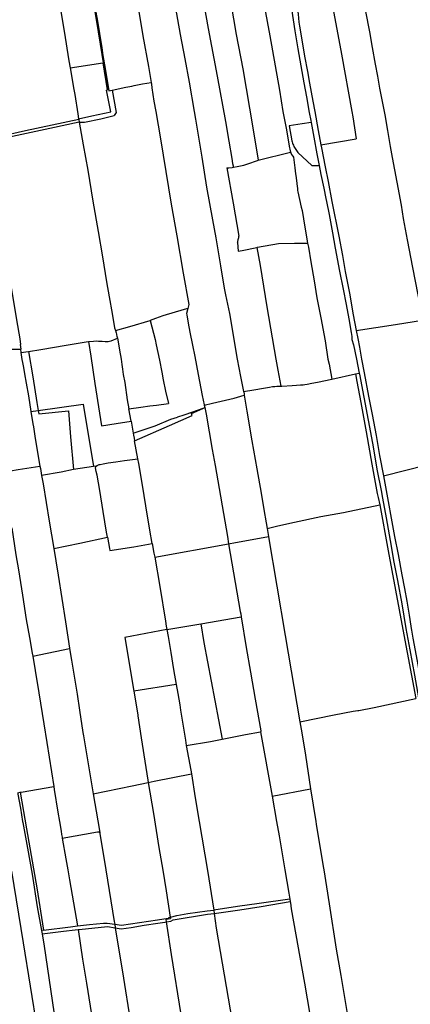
# Model space of a CAD drawing. Header units: inches. Extents: x 210911 to 224988, y 571697 to 586201.
# Tile 55 of 256: x 217189 to 217704, y 573322 to 574621. Entities that reach past the tile are written whole.
import ezdxf

# ---------------------------------------------------------------- set-up
doc = ezdxf.new("R2010")
doc.units = ezdxf.units.IN
doc.header["$MEASUREMENT"] = 0

msp = doc.modelspace()

# ---------------------------------------------------------------- linework, layer by layer
for points in [[(217328.265, 574735.58), (217331.59, 574716.4), (217335.67, 574691.43), (217345.25, 574637.01), (217351.52, 574599.85), (217359.04, 574559.47), (217362.258, 574538.44)], [(217271.803, 574727.976), (217275.617, 574705.823), (217277.917, 574693.741), (217280.434, 574680.924), (217286.015, 574650.261), (217291.413, 574619.339), (217297.231, 574584.052), (217298.784, 574574.072), (217301.78, 574556.608), (217306.726, 574527.234), (217310.936, 574528.118)], [(217272.45, 574716.737), (217285.67, 574644.93), (217292.63, 574605.09), (217297.21, 574575.27), (217298.987, 574564.2)], [(217231.333, 574702.397), (217232.05, 574698.57), (217237.49, 574664.87), (217242.25, 574637.33), (217247.56, 574605.84), (217253.86, 574566.66), (217255.416, 574557.605)], [(217502.436, 574693.97), (217509.88, 574649.73), (217518.95, 574599.66), (217525.88, 574560.31), (217531.68, 574528.04), (217536.27, 574500), (217536.27, 574499.96), (217540.71, 574475.94), (217544.59, 574454.1), (217544.99, 574452.07), (217545.21, 574450.34), (217545.75, 574448.24), (217545.83, 574447.72), (217545.98, 574447.19), (217546.291, 574446.4)], [(217537.302, 574700.805), (217537.845, 574697.811), (217538.867, 574687.374), (217539.825, 574680.712), (217541.524, 574670.493), (217544.087, 574654.164), (217547.377, 574635.427), (217551.914, 574606.376), (217555.653, 574582.509), (217563.959, 574537.666), (217567.201, 574519.13), (217570.922, 574498.564)], [(217632.979, 574697.611), (217636.215, 574679.872), (217641.205, 574653.566), (217645.143, 574632.098), (217650.327, 574605.19), (217653.918, 574584.2), (217657.803, 574562.432), (217660.773, 574546.699), (217663.764, 574530.64), (217665.833, 574519.892)], [(217459.892, 574685.63), (217460.1, 574684.4), (217464.21, 574661.37), (217474.46, 574601.57), (217483.18, 574556.1), (217496.67, 574478.25), (217503.365, 574435.622)], [(217592.951, 574685.007), (217600.8, 574643.71), (217613.26, 574575.62), (217626.99, 574500), (217628.26, 574492.97), (217632.905, 574464.082)], [(217551.623, 574673.248), (217552.269, 574667.01), (217554.289, 574643.785), (217556.16, 574628.288), (217557.331, 574617.825), (217558.127, 574612.365), (217563.044, 574583.81), (217564.839, 574573.09), (217568.612, 574552.773), (217571.335, 574537.467), (217575.701, 574513.744), (217578.065, 574499.992)], [(217392.38, 574648.96), (217400.62, 574601.64), (217406.59, 574569.42), (217412.29, 574538.9), (217418.92, 574500), (217420.64, 574489.86), (217429.29, 574439.86), (217435.37, 574400.07), (217443.25, 574356.97), (217447.65, 574333.29), (217453.92, 574296.67), (217458.61, 574267.16), (217460.52, 574258.13), (217465.61, 574233.47), (217475.82, 574173.5), (217480.42, 574150.32), (217484.343, 574130.91)], [(217432.24, 574639.075), (217437.73, 574609.34), (217449.45, 574546.62), (217460.31, 574486.98), (217464.64, 574460.92), (217468.8, 574437.87), (217469.76, 574431.22), (217471.015, 574426.515)], [(217255.416, 574557.605), (217298.664, 574564.151)], [(217298.664, 574564.151), (217298.987, 574564.2)], [(217298.664, 574564.151), (217304.337, 574528.501)], [(217298.987, 574564.2), (217304.01, 574532.91), (217304.86, 574528.595)], [(217255.416, 574557.605), (217260.34, 574528.96), (217261.578, 574522.251), (217265.727, 574497.093), (217266.705, 574490.463)], [(217310.936, 574528.118), (217329.14, 574531.94), (217336.83, 574533.62), (217340.06, 574534.34), (217350.94, 574536.49), (217362.258, 574538.44)], [(217362.258, 574538.44), (217362.61, 574536.14), (217363.26, 574531.14), (217366.08, 574513.69), (217368.42, 574500), (217374.59, 574464.01), (217388.89, 574377.94), (217396.18, 574335.87), (217404.4, 574286.99), (217411.85, 574245.43)], [(217309.155, 574499.431), (217303.467, 574528.345), (217304.337, 574528.501)], [(217304.337, 574528.501), (217304.86, 574528.595)], [(217310.936, 574528.118), (217316.036, 574498.733), (217313.715, 574494.554)], [(217665.833, 574519.892), (217670.428, 574495.591), (217674.177, 574474.741), (217677.699, 574453.986), (217680.459, 574439.288), (217686.61, 574406.999), (217692.142, 574376.586), (217694.726, 574358.75), (217700.258, 574330.861), (217707.174, 574294.038), (217714.198, 574258.135), (217719.548, 574229.918), (217720.449, 574224.749)], [(217266.705, 574490.463), (217284.153, 574494.094), (217309.155, 574499.431)], [(217570.922, 574498.564), (217572.88, 574488.315), (217573.386, 574485.595)], [(217578.065, 574499.992), (217582.49, 574474.974), (217586.221, 574456.08)], [(217266.828, 574489.626), (217196.52, 574474.54), (217161.37, 574466.6), (217152.399, 574464.903), (217160.552, 574419.374)], [(217267.375, 574485.915), (217261.31, 574484.62), (217234.66, 574479.08), (217197.73, 574470.94), (217158.45, 574462.55), (217157.9, 574462.23), (217157.54, 574461.75), (217157.36, 574461), (217157.28, 574460.48), (217157.25, 574460.1), (217157.22, 574459.07), (217157.23, 574458.12), (217162.58, 574427.36), (217163.583, 574419.988)], [(217266.705, 574490.463), (217266.828, 574489.626)], [(217266.828, 574489.626), (217267.375, 574485.915)], [(217267.375, 574485.915), (217274.519, 574485.8), (217296.029, 574490.487), (217313.715, 574494.554)], [(217267.375, 574485.915), (217272.77, 574455.93), (217278.68, 574422.5), (217285.45, 574381.87), (217292.4, 574341.87), (217298.33, 574308.38), (217303.479, 574275.381), (217307.137, 574255.353), (217311.034, 574233.659), (217314.158, 574214.57), (217315.184, 574211.25)], [(217573.386, 574485.595), (217561.741, 574483.729), (217544.595, 574481.119), (217547.965, 574461.525)], [(217573.386, 574485.595), (217576.98, 574466.294), (217581.131, 574444.322), (217584.114, 574428.825)], [(217547.965, 574461.525), (217548.351, 574459.965), (217548.81, 574458.424), (217549.339, 574456.907), (217549.939, 574455.416), (217550.608, 574453.954), (217551.344, 574452.526), (217552.146, 574451.133), (217553.012, 574449.779), (217553.94, 574448.467), (217554.929, 574447.199), (217555.975, 574445.979)], [(217586.221, 574456.08), (217632.905, 574464.082)], [(217503.365, 574435.622), (217546.291, 574446.4)], [(217546.291, 574446.4), (217546.41, 574446.1), (217546.55, 574445.68), (217547.15, 574444.3), (217547.62, 574443.4), (217548.69, 574441.55), (217549.08, 574441.16), (217550.07, 574439.65)], [(217555.975, 574445.979), (217574.381, 574428.626), (217584.114, 574428.825)], [(217586.221, 574456.08), (217587.008, 574452.099), (217591.906, 574427.145), (217596.002, 574407.499), (217600.89, 574381.294), (217609.874, 574335.519), (217614.82, 574310.189), (217618.475, 574288.872), (217623.991, 574260.21), (217629.057, 574231.903), (217632.949, 574211.336)], [(217471.015, 574426.515), (217475.94, 574427.31), (217484.72, 574429.29), (217489.83, 574430.79), (217502.45, 574435.23), (217503.365, 574435.622)], [(217550.07, 574439.65), (217551.834, 574425.498), (217552.814, 574417.91), (217553.03, 574415.75)], [(217151.714, 574420.763), (217153.35, 574409.79), (217153.72, 574407.66), (217153.81, 574407.28), (217153.83, 574407), (217156.48, 574390.25), (217161.41, 574362.94), (217167.56, 574328.02), (217173.45, 574293.92), (217179.68, 574254.88), (217184.81, 574225.24), (217188.99, 574200.03), (217190.02, 574192.52)], [(217462.148, 574425.505), (217463.15, 574425.52), (217464.83, 574425.71), (217469.25, 574426.23), (217471.015, 574426.515)], [(217462.148, 574425.505), (217470.339, 574379.088), (217477.894, 574335.706)], [(217584.114, 574428.825), (217586.407, 574416.913), (217589.97, 574399.023), (217592.744, 574385.396)], [(217553.03, 574415.75), (217554.53, 574405.37), (217555.11, 574400.73), (217555.22, 574399.65), (217555.48, 574396.48), (217555.48, 574395.74), (217555.77, 574394.05), (217557.84, 574383.82), (217560.34, 574373.71), (217561.37, 574369.47), (217563.54, 574358.5), (217568.29, 574329.02), (217568.782, 574326.212)], [(217592.744, 574385.396), (217593.77, 574381.32), (217597.09, 574364.07), (217601.47, 574340.03), (217605.25, 574319.56), (217610.93, 574289.28), (217615.47, 574265.49), (217619.52, 574245.41), (217623.01, 574226.48), (217626.2, 574208.32), (217626.87, 574203.34), (217627.19, 574200.03), (217627.29, 574199.34), (217629.31, 574192.1), (217633.23, 574173.5), (217636.844, 574154.894)], [(217476.27, 574327.174), (217476.54, 574328.27), (217477.34, 574331.31), (217477.83, 574333.88), (217477.894, 574335.706)], [(217476.27, 574327.174), (217477.275, 574315.864), (217482.2, 574316.74)], [(217482.2, 574316.74), (217501.791, 574320.687)], [(217501.791, 574320.687), (217502.75, 574320.88), (217530.458, 574326.124)], [(217501.791, 574320.687), (217506.17, 574297.09), (217514.81, 574242.32), (217526.92, 574173.5), (217529.56, 574159.05), (217533.211, 574137.639)], [(217530.458, 574326.124), (217551.416, 574326.156), (217568.782, 574326.212)], [(217568.782, 574326.212), (217569.7, 574320.97), (217573.2, 574301.66), (217577.42, 574276.57), (217581.11, 574254.39), (217586.17, 574227.98), (217591.85, 574197.6), (217595.58, 574173.5), (217597.07, 574166.87), (217600.801, 574146.997)], [(217410.592, 574240.102), (217409.146, 574239.7), (217394.162, 574235.529), (217377.677, 574230.718), (217368.033, 574227.044), (217360.849, 574224.308)], [(217410.592, 574240.102), (217409.073, 574233.673), (217409.205, 574231.796), (217411.256, 574220.848), (217413.525, 574209.048), (217416.992, 574191.76), (217419.758, 574176.978), (217424.167, 574153.204), (217426.032, 574143.858), (217429.766, 574125.541), (217432.128, 574113.015), (217432.227, 574112.579)], [(217411.85, 574245.43), (217410.592, 574240.102)], [(217315.184, 574211.25), (217334.417, 574216.264), (217360.864, 574224.253)], [(217360.864, 574224.253), (217360.849, 574224.308)], [(217360.864, 574224.253), (217367.585, 574199.322), (217369.013, 574192.234), (217373.148, 574172.071), (217376.272, 574156.177), (217378.086, 574146.297), (217381.329, 574131.316), (217385.318, 574114.968)], [(217632.949, 574211.336), (217684.499, 574219.101), (217720.449, 574224.749)], [(217315.184, 574211.25), (217316.11, 574208.25), (217316.46, 574206.19), (217316.58, 574205.53), (217316.94, 574203.74), (217317.46, 574202.24), (217317.774, 574201.055)], [(217632.949, 574211.336), (217634.998, 574200.512), (217636.978, 574189.004)], [(217279.578, 574196.632), (217286.138, 574197.218), (217289.694, 574197.486), (217293.069, 574197.281), (217297.595, 574196.991), (217301.871, 574196.754), (217305.598, 574196.621), (217307.252, 574196.881), (217309.562, 574197.736), (217317.774, 574201.055)], [(217317.774, 574201.055), (217318.37, 574198.74), (217320.79, 574185.28), (217322.65, 574173.5), (217323.6, 574166.3), (217324.46, 574160.08), (217325.4, 574153.2), (217327.45, 574142.44), (217330.92, 574119.75), (217332.816, 574107.992)], [(217086.816, 574188.465), (217097.17, 574187.333), (217107.293, 574186.144), (217113.944, 574185.759), (217126.481, 574185.849), (217145.449, 574186.207), (217164.016, 574186.492), (217177.053, 574186.577), (217189.808, 574186.678)], [(217189.808, 574186.678), (217190.736, 574186.685), (217190.02, 574192.52)], [(217189.808, 574186.678), (217190.522, 574182.073)], [(217200.613, 574183.646), (217216.67, 574186.15), (217250.27, 574191.76), (217276.47, 574196.355)], [(217276.47, 574196.355), (217279.578, 574196.632)], [(217279.578, 574196.632), (217282.569, 574177.235), (217288.167, 574141.251), (217294.203, 574102.136), (217296.893, 574085.539), (217316.024, 574088.536), (217336.082, 574091.8)], [(217636.978, 574189.004), (217640.01, 574173.5), (217643.38, 574155.38), (217649.1, 574124.51), (217653.89, 574100.36), (217658.98, 574072.47), (217663.6, 574046.35), (217668.987, 574019.303)], [(217190.522, 574182.073), (217200.613, 574183.646)], [(217190.522, 574182.073), (217191.96, 574172.79), (217192.65, 574169.07), (217193.3, 574164.48), (217194.24, 574159.68), (217195.29, 574153.96), (217197.38, 574141.65), (217200.4, 574125.11), (217203.835, 574104.188)], [(217200.613, 574183.646), (217206.064, 574150.13), (217211.606, 574116.265), (217213.39, 574105.556)], [(217533.211, 574137.639), (217534.82, 574137.62), (217548.54, 574138.75), (217554.29, 574139.05), (217559.46, 574139.33), (217562.81, 574139.65), (217565.09, 574139.82), (217568.26, 574140.22), (217574.53, 574141.51), (217581.96, 574143.01), (217600.801, 574146.997)], [(217600.801, 574146.997), (217631.978, 574153.911)], [(217631.978, 574153.911), (217636.844, 574154.894)], [(217631.978, 574153.911), (217633.848, 574143.872), (217638.773, 574116.316), (217645.821, 574077.586), (217653.658, 574034.898), (217660.583, 573996.294), (217662.026, 573991.061)], [(217636.844, 574154.894), (217637.08, 574153.68), (217654.18, 574062.58), (217660.56, 574026.09), (217665.62, 574000), (217667.51, 573990.2), (217672.22, 573964.1), (217677.69, 573934.41), (217682.6, 573905.66), (217687.31, 573881.42), (217692.84, 573850.51), (217698.48, 573818.35), (217703.54, 573790.04), (217709.68, 573756.48), (217714.81, 573726.585)], [(217484.343, 574130.91), (217497.76, 574132.83), (217510.7, 574135.05), (217518.5, 574136.6), (217522.57, 574137.16), (217525.31, 574137.41), (217528.36, 574137.66), (217529.84, 574137.7), (217531.38, 574137.66), (217533.211, 574137.639)], [(217432.227, 574112.579), (217443.065, 574115.187), (217471.68, 574121.899), (217485.201, 574125.705)], [(217484.343, 574130.91), (217484.48, 574130.23), (217484.98, 574127.16), (217485.201, 574125.705)], [(217485.201, 574125.705), (217488.364, 574104.848), (217495.201, 574065.737), (217501.736, 574028.772), (217507.501, 573996.628), (217510.966, 573974.871), (217514.06, 573957.667), (217515.348, 573949.824)], [(217213.39, 574105.556), (217272.855, 574114.07), (217286.144, 574031.761)], [(217332.816, 574107.992), (217348.76, 574110.201), (217360.735, 574111.945), (217369.376, 574112.82), (217385.318, 574114.968)], [(217336.082, 574091.8), (217332.816, 574107.992)], [(217340.445, 574065.679), (217386.592, 574085.724), (217416.402, 574098.928), (217415.368, 574101.638), (217430.437, 574108.288)], [(217430.437, 574108.288), (217416.782, 574103.551), (217405.291, 574099.287), (217397.245, 574096.664)], [(217430.437, 574108.288), (217432.951, 574109.397)], [(217432.227, 574112.579), (217432.951, 574109.397)], [(217432.951, 574109.397), (217434.87, 574100.97)], [(217203.835, 574104.188), (217213.39, 574105.556)], [(217203.835, 574104.188), (217206.45, 574088.26), (217207.095, 574084.227)], [(217213.39, 574105.556), (217214.139, 574101.063)], [(217214.139, 574101.063), (217253.47, 574105.263), (217254.803, 574088.015)], [(217338.652, 574075.639), (217367.561, 574085.553), (217388.422, 574094.008), (217397.245, 574096.664)], [(217434.87, 574100.97), (217442.87, 574054.06), (217446.69, 574032.94), (217462.9, 573939.4), (217464.563, 573929.729)], [(217207.095, 574084.227), (217209.07, 574071.89), (217214.52, 574036.91), (217215.493, 574032.277)], [(217254.803, 574088.015), (217256.12, 574070.98), (217259.86, 574027.71)], [(217336.082, 574091.8), (217338.652, 574075.639)], [(217338.652, 574075.639), (217339.04, 574073.2), (217339.78, 574069.35), (217340.445, 574065.679)], [(217344.945, 574041.843), (217340.445, 574065.679)], [(217289.828, 574032.329), (217291.08, 574033.14), (217293.82, 574034.26), (217294.91, 574034.5), (217299.25, 574035.41), (217305.71, 574036.55), (217315.56, 574037.93), (217327.21, 574039.52), (217344.945, 574041.843)], [(217363.872, 573930.051), (217360.802, 573947.865), (217355.451, 573979.937), (217350.999, 574007.109), (217346.103, 574035.813), (217344.945, 574041.843)], [(217166.816, 574024.526), (217186.8, 574027.638), (217215.493, 574032.277)], [(217215.493, 574032.277), (217216.16, 574029.1), (217217.816, 574019.873)], [(217286.144, 574031.761), (217259.86, 574027.71)], [(217289.828, 574032.329), (217286.144, 574031.761)], [(217304.629, 573938.437), (217303.32, 573945.13), (217299.04, 573972.53), (217294.65, 574000), (217290.94, 574020.23), (217289.83, 574025.36), (217289.12, 574030.05), (217289.13, 574030.67), (217289.16, 574031.19), (217289.35, 574031.89), (217289.66, 574032.22), (217289.828, 574032.329)], [(217668.987, 574019.303), (217753.675, 574041.184)], [(217259.86, 574027.71), (217243.62, 574024.51), (217217.816, 574019.873)], [(217217.816, 574019.873), (217219.75, 574009.1), (217227.94, 573959.89), (217233.89, 573923.72)], [(217668.987, 574019.303), (217674.2, 573990.41), (217679.95, 573958.71), (217683.55, 573939.27), (217687.99, 573915.92), (217693.26, 573888.91), (217696.62, 573870.68), (217699.61, 573854.01), (217702.91, 573835.67), (217704.9, 573821.36), (217704.93, 573820.84), (217705.69, 573815.75), (217707.59, 573805.25), (217714.49, 573767.82), (217721.277, 573727.977)], [(217662.026, 573991.061), (217663.892, 573981.036)], [(217515.348, 573949.824), (217529.4, 573953.65), (217551.38, 573958.55), (217586.15, 573965.7), (217616.09, 573971.17), (217663.892, 573981.036)], [(217663.892, 573981.036), (217675.184, 573920.383), (217694.546, 573816.66), (217711.6, 573725.894)], [(217178.492, 573950.791), (217183.98, 573915.23), (217187.24, 573895.58), (217192.53, 573862.13), (217197.46, 573829.9), (217201.82, 573806.43), (217205.4, 573785.45), (217206.059, 573781.461)], [(217233.89, 573923.72), (217268.128, 573930.874), (217304.629, 573938.437)], [(217304.629, 573938.437), (217307.5, 573923.75), (217307.972, 573920.958)], [(217464.563, 573929.729), (217473.747, 573931.687), (217490.567, 573934.819), (217517.014, 573939.685)], [(217515.348, 573949.824), (217517.014, 573939.685)], [(217517.014, 573939.685), (217517.146, 573938.879)], [(217517.146, 573938.879), (217539.184, 573808.945), (217558.472, 573695.017)], [(217307.972, 573920.958), (217339.536, 573926.024), (217363.872, 573930.051)], [(217363.872, 573930.051), (217366.049, 573917.417), (217367.017, 573912.153)], [(217367.017, 573912.153), (217464.563, 573929.729)], [(217464.563, 573929.729), (217479.93, 573840.38), (217480.61, 573837.4), (217481.259, 573833.401)], [(217233.89, 573923.72), (217236.58, 573907.49), (217239.57, 573888.5), (217249.5, 573827.03), (217254.62, 573792.12), (217254.658, 573791.904)], [(217367.017, 573912.153), (217373.62, 573873.39), (217381.2, 573827.71), (217382.18, 573821.037)], [(217382.18, 573821.037), (217382.969, 573816.956)], [(217382.969, 573816.956), (217427.725, 573824.444)], [(217427.725, 573824.444), (217481.259, 573833.401)], [(217427.725, 573824.444), (217431.835, 573799.539), (217455.941, 573672.263)], [(217481.259, 573833.401), (217487.78, 573793.19), (217493.4, 573760.74), (217499.43, 573725.15), (217506.96, 573683.13), (217507.04, 573682.81), (217507.01, 573682.31), (217506.85, 573682.15), (217506.48, 573682.02)], [(217382.969, 573816.956), (217327.556, 573806.401), (217339.665, 573735.362)], [(217382.969, 573816.956), (217384.795, 573807.512), (217388.398, 573786.334), (217392.049, 573764.131), (217395.463, 573744.248)], [(217206.059, 573781.461), (217254.658, 573791.904)], [(217254.658, 573791.904), (217257.35, 573776.39), (217264.65, 573731.39), (217268.04, 573710.62), (217272.33, 573681)], [(217206.059, 573781.461), (217209.15, 573762.76), (217214.15, 573733.31), (217220.84, 573692.25), (217224.62, 573667.91), (217233.766, 573609.775)], [(217395.463, 573744.248), (217339.665, 573735.362)], [(217395.463, 573744.248), (217397.492, 573732.412), (217400.143, 573717.668), (217400.9, 573710.47)], [(217339.665, 573735.362), (217344.69, 573704.26), (217344.84, 573703.04), (217349.28, 573673.76), (217355.54, 573634.97), (217358.15, 573618.28), (217358.52, 573615.231)], [(217558.472, 573695.017), (217603.72, 573704.22), (217628.87, 573709.28), (217635.08, 573709.88), (217635.72, 573709.89), (217636.35, 573710.06), (217656.33, 573714), (217711.6, 573725.894)], [(217400.9, 573710.47), (217403.55, 573694.44), (217407.48, 573670.77), (217408.728, 573663.854)], [(217558.472, 573695.017), (217560.96, 573680.32)], [(217272.33, 573681), (217273.07, 573676.73), (217285.159, 573605.162), (217286.028, 573599.979)], [(217455.941, 573672.263), (217486.99, 573678.54), (217506.48, 573682.02)], [(217506.48, 573682.02), (217507.66, 573676.99), (217521.02, 573601.85), (217521.891, 573596.88)], [(217560.96, 573680.32), (217565.92, 573650.9), (217572.675, 573606.754)], [(217408.728, 573663.854), (217440.84, 573669.21), (217455.941, 573672.263)], [(217408.728, 573663.854), (217414.6, 573631.32), (217415.382, 573626.544)], [(217358.52, 573615.231), (217366.28, 573616.92), (217415.382, 573626.544)], [(217415.382, 573626.544), (217420.6, 573594.66), (217425.52, 573563.8), (217436.53, 573499.07), (217444.845, 573446.69)], [(217286.028, 573599.979), (217337.47, 573610.65), (217358.198, 573615.161)], [(217358.198, 573615.161), (217358.52, 573615.231)], [(217358.198, 573615.161), (217365.328, 573573.986), (217372.662, 573529.12), (217377.578, 573499.416), (217382.036, 573471.966), (217387.49, 573437.428)], [(217186.299, 573601.565), (217189.732, 573602.166)], [(217186.299, 573601.565), (217186.68, 573599.65), (217189.86, 573581.34), (217192.85, 573563.8), (217193.12, 573562.16), (217199.11, 573528.59), (217205.24, 573494.32), (217212.14, 573451.21), (217217.629, 573419.835)], [(217189.732, 573602.166), (217190.743, 573602.343)], [(217189.732, 573602.166), (217197.949, 573553.861), (217211.374, 573476.137), (217220.452, 573420.193)], [(217190.743, 573602.343), (217233.766, 573609.775)], [(217233.766, 573609.775), (217234.36, 573606), (217239.39, 573576.04), (217241.4, 573563.8), (217243.48, 573550.99), (217244.18, 573546.25), (217244.89, 573543.1), (217245.124, 573541.777)], [(217521.891, 573596.88), (217572.675, 573606.754)], [(217572.675, 573606.754), (217579.55, 573563.8), (217580.05, 573559.95), (217589.25, 573504.24), (217589.93, 573500), (217597.22, 573454.95), (217606.49, 573395.28), (217612.37, 573360.47), (217620.73, 573310.21), (217627.21, 573271.85), (217634, 573234.05), (217641.97, 573183.74), (217650.63, 573132.56), (217653.883, 573114.981)], [(217286.028, 573599.979), (217291.983, 573564.487), (217294.56, 573548.95)], [(217521.891, 573596.88), (217527.69, 573563.8), (217531.13, 573544.63), (217537.4, 573507.77), (217538.76, 573500)], [(217245.124, 573541.777), (217291.57, 573549.82), (217292.39, 573549.92), (217292.91, 573549.92), (217293.21, 573549.89), (217293.53, 573549.8), (217293.93, 573549.64), (217294.11, 573549.49), (217294.56, 573548.95)], [(217294.56, 573548.95), (217294.8, 573547.72), (217302.48, 573500), (217302.49, 573499.9), (217313.74, 573431.61), (217314.282, 573428.21)], [(217245.124, 573541.777), (217249.97, 573514.35), (217252.37, 573500)], [(217178.233, 573497.885), (217193.624, 573403.555), (217211.951, 573289.062)], [(217252.37, 573500), (217254.58, 573486.84), (217265.239, 573425.78)], [(217538.76, 573500), (217544.15, 573469.19), (217545.346, 573461.296)], [(217545.346, 573461.296), (217504.692, 573455.503), (217476.227, 573451.394), (217444.845, 573446.69)], [(217445.511, 573442.179), (217479.373, 573447.226), (217507.32, 573451.564), (217545.861, 573457.894)], [(217545.346, 573461.296), (217545.861, 573457.894)], [(217545.861, 573457.894), (217546.11, 573456.25), (217547.118, 573448.622), (217564.423, 573350.58), (217578.605, 573267.646)], [(217387.927, 573437.598), (217396.065, 573439.615), (217410.788, 573442.409), (217436.063, 573445.676)], [(217436.063, 573445.676), (217444.845, 573446.69)], [(217444.845, 573446.69), (217445.511, 573442.179)], [(217314.282, 573428.21), (217323.42, 573426.938), (217370.726, 573433.862), (217384.599, 573435.893)], [(217382.71, 573431.267), (217382.151, 573434.935), (217387.736, 573435.877)], [(217382.71, 573431.267), (217388.188, 573432.091), (217391.377, 573434.088), (217436.86, 573441.277), (217445.511, 573442.179)], [(217387.49, 573437.428), (217386.491, 573436.984), (217385.526, 573436.472), (217384.599, 573435.893)], [(217387.927, 573437.598), (217387.49, 573437.428)], [(217387.49, 573437.428), (217387.736, 573435.877)], [(217445.511, 573442.179), (217448.28, 573422.85), (217474.35, 573268.97), (217474.61, 573267.88), (217475.38, 573264.85), (217477.687, 573250.154)], [(217220.452, 573420.193), (217217.629, 573419.835)], [(217217.629, 573419.835), (217218.396, 573415.448)], [(217218.396, 573415.448), (217246.611, 573419.112), (217262.156, 573420.925), (217266.021, 573421.106)], [(217220.452, 573420.193), (217255.762, 573424.671), (217265.239, 573425.78)], [(217265.239, 573425.78), (217281.058, 573427.633), (217299.565, 573429.432), (217304.492, 573429.573), (217314.282, 573428.21)], [(217266.021, 573421.106), (217267.481, 573421.175)], [(217266.021, 573421.106), (217271.9, 573382.12), (217276.95, 573350.33), (217284.76, 573300.79), (217289.81, 573268.97), (217300.1, 573200.6), (217303.838, 573176.556)], [(217267.481, 573421.175), (217304.587, 573424.951), (217315.086, 573423.167)], [(217314.282, 573428.21), (217315.086, 573423.167)], [(217315.086, 573423.167), (217322.908, 573421.838), (217335.812, 573423.81), (217353.32, 573426.845), (217371.303, 573429.551), (217380.264, 573430.899), (217382.71, 573431.267)], [(217315.086, 573423.167), (217325.67, 573356.77), (217334.31, 573304.23), (217343.898, 573246.469)], [(217410.219, 573256.83), (217409.66, 573260.2), (217401.75, 573309.25), (217389.25, 573388.32), (217382.71, 573431.267)], [(217218.396, 573415.448), (217221.28, 573398.96), (217236.132, 573297.468)]]:
    msp.add_lwpolyline(points)

doc.saveas('drawing.dxf')
